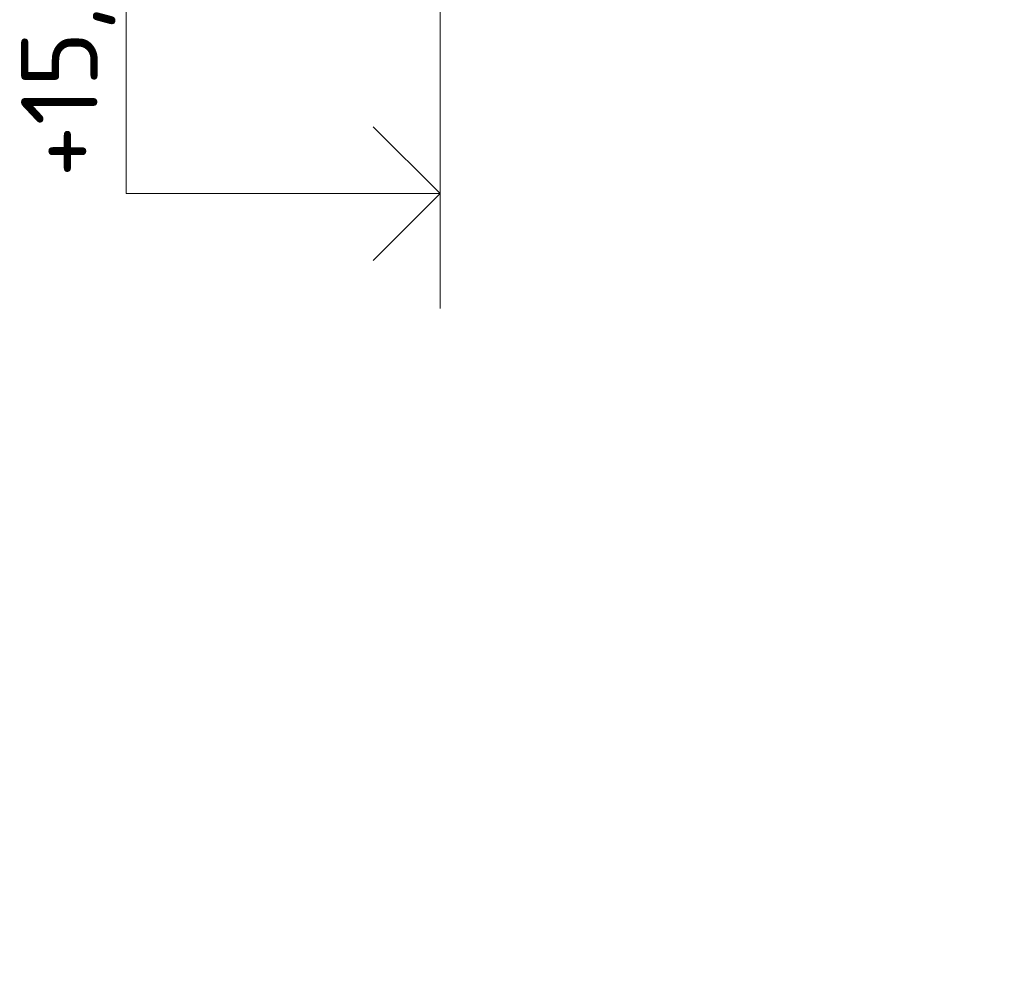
# Model space of a CAD drawing. Header units: millimetres. Extents: x -385852 to 693036, y -525006 to 444206.
# Tile 70 of 156: x 202856 to 204142, y 38973 to 40225. Entities that reach past the tile are written whole.
import ezdxf
from ezdxf.enums import TextEntityAlignment as Align

# ---------------------------------------------------------------- set-up
doc = ezdxf.new("R2010")
doc.units = ezdxf.units.MM
for name, color, linetype, lineweight in [('A99_N_kce-pohl', 7, 'Continuous', 9), ('A99_N_kce-rez-sil', 6, 'Continuous', 18), ('A99_N_koty-50-vysk', 160, 'Continuous', 9)]:
    doc.layers.add(name, color=color, linetype=linetype, lineweight=lineweight)
doc.styles.add('A99_kota', font='isocpeur.ttf', dxfattribs={"height": 2})

# ---------------------------------------------------------------- blocks, each defined once
blk = doc.blocks.new('*U124')
at = {"color": 0, "linetype": 'ByBlock', "lineweight": -2}
blk.add_line((-3, 0), (7, 0), dxfattribs=at)
for points in [[(0, 0), (0, 8.2), (0, 8.2), (9.7, 8.2)], [(-1.75, 1.75), (0, 0), (1.75, 1.75)]]:
    blk.add_lwpolyline(points, dxfattribs=at)
at = {"color": 0, "linetype": 'ByBlock', "lineweight": -2, "style": 'A99_kota'}
for tag, p in [('VYSKA', (9.2, 10.95)), ('POPIS', (9.2, 7.7))]:
    blk.add_attdef(tag, text='', height=2, dxfattribs=at).set_placement(p, align=Align.TOP_RIGHT)

msp = doc.modelspace()

# ---------------------------------------------------------------- linework, layer by layer
at = {"layer": 'A99_N_kce-pohl', "linetype": 'Continuous'}
for radius, start, end in [(4410, 137.9079084, 222.0920916), (4355, 137.9045093, 221.5692356)]:
    msp.add_arc((207807.5, 36300), radius, start, end, dxfattribs=at)
at = {"layer": 'A99_N_kce-rez-sil', "color": 1, "linetype": 'Continuous', "lineweight": 9}
for radius, start, end in [(4400, 137.9079084, 222.0920916), (4375, 137.9060286, 222.0939714)]:
    msp.add_arc((207807.5, 36300), radius, start, end, dxfattribs=at)

# ---------------------------------------------------------------- block references
at = {"layer": 'A99_N_koty-50-vysk', "lineweight": 5, "xscale": 50, "yscale": 50, "zscale": 50, "rotation": 90.00000000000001}
msp.add_blockref('*U124', (203405, 39997.5), dxfattribs=at).add_auto_attribs({'VYSKA': '+15,560'})

doc.saveas('drawing.dxf')
